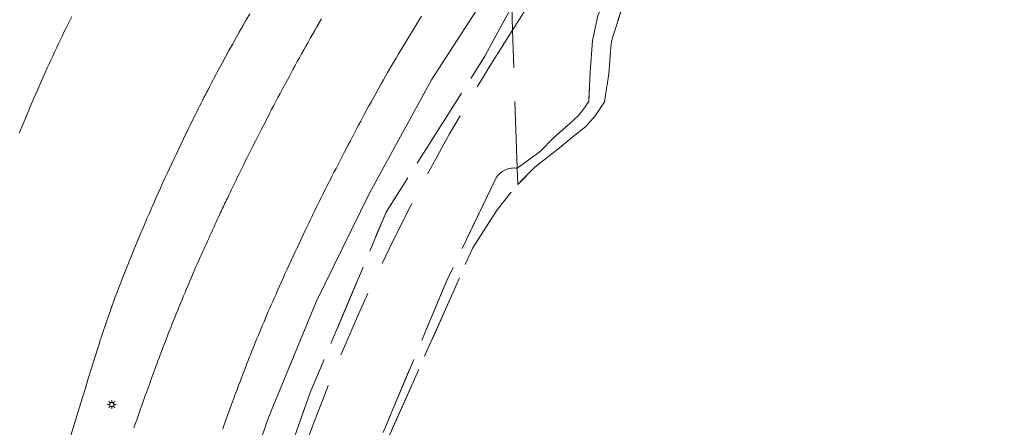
# Model space of a CAD drawing. Header units: metres. Extents: x 92650 to 117222, y 425801 to 461092.
# Tile 54 of 146: x 114991 to 115037, y 426795 to 426815. Entities that reach past the tile are written whole.
import ezdxf

# ---------------------------------------------------------------- set-up
doc = ezdxf.new("R2010")
doc.units = ezdxf.units.M
doc.linetypes.add('DASHED', pattern=[19.05, 12.7, -6.35])
doc.layers.get('0').update_dxf_attribs({"color": 253, "linetype": 'CONTINUOUS', "lineweight": 15})
for name, color, linetype, lineweight in [('B-WE-IE-MEUBILAIR-S', 253, 'CONTINUOUS', 15), ('B-WE-OG-TERREIN_BEGROEID-GV', 253, 'CONTINUOUS', 15), ('B-WE-OG-WEG-GV', 253, 'CONTINUOUS', 15), ('B-WE-VH-GESLOTENVERHARDING_ASFALT-GV', 253, 'CONTINUOUS', 15), ('V-WE-OG-TERREIN_BEGROEID-GV', 252, 'DASHED', 15), ('V-WE-OG-TERREIN_OEVER-GV', 252, 'DASHED', 15), ('V-WE-OG-TERREIN_ONBEGROEID_ZAND-GV', 252, 'DASHED', 15), ('V-WE-OG-WATER-GV', 252, 'DASHED', 15)]:
    doc.layers.add(name, color=color, linetype=linetype, lineweight=lineweight)

# ---------------------------------------------------------------- blocks, each defined once
blk = doc.blocks.new('SIE-MEUBILAIR_PAAL_LICHTMAST-SO')
for points in [[(-0.62, 0), (-1, 0)], [(-0.71, 0.71), (-0.44, 0.44)], [(0, 1), (0, 0.62)], [(0.44, 0.44), (0.71, 0.71)], [(1, 0), (0.62, 0)], [(-0.71, -0.71), (-0.44, -0.44)], [(0, -0.62), (0, -1)], [(0.44, -0.44), (0.71, -0.71)]]:
    blk.add_lwpolyline(points)
blk.add_circle((0, 0), 0.5)

msp = doc.modelspace()

# ---------------------------------------------------------------- linework, layer by layer
at = {"layer": 'B-WE-OG-TERREIN_BEGROEID-GV', "transparency": 33554687, "flags": 128}
msp.add_lwpolyline([(115047.281, 426844.289), (115046.866, 426845.173), (115041.385, 426842.218), (115034.821, 426838.069), (115025.242, 426830.747), (115021.279, 426826.466), (115016.529, 426821.241), (115013.114, 426816.449), (115010.112, 426811.824), (115007.163, 426806.436), (115004.622, 426801.275), (115002.358, 426795.776), (114999.651, 426787.935), (114998.215, 426781.784), (114996.841, 426774.013), (114993.787, 426756.079), (114991.397, 426742.313), (114991.299, 426741.733)], dxfattribs=at)
at = {"layer": 'B-WE-OG-WEG-GV', "transparency": 33554687, "flags": 128}
for points in [[(114990.509, 426809.276), (114990.859, 426810.112), (114991.037, 426810.529), (114991.216, 426810.945), (114991.397, 426811.361), (114991.579, 426811.776), (114991.763, 426812.19), (114991.848, 426812.38), (114991.934, 426812.569), (114992.02, 426812.758), (114992.107, 426812.947), (114992.194, 426813.135), (114992.282, 426813.323), (114992.371, 426813.511), (114992.46, 426813.699), (114992.55, 426813.886), (114992.641, 426814.073), (114992.732, 426814.26), (114992.824, 426814.446), (114992.916, 426814.632), (114993.009, 426814.818)], [(115001.476, 426814.959), (115001.308, 426814.668), (115001.14, 426814.376), (115000.974, 426814.084), (115000.809, 426813.791), (115000.645, 426813.497), (115000.482, 426813.203), (115000.32, 426812.908), (115000.159, 426812.612), (115000, 426812.316), (114999.929, 426812.182), (114999.857, 426812.049), (114999.786, 426811.915), (114999.716, 426811.781), (114999.645, 426811.647), (114999.575, 426811.513), (114999.505, 426811.379), (114999.435, 426811.244), (114999.366, 426811.11), (114999.296, 426810.975), (114999.227, 426810.84), (114999.159, 426810.705), (114999.09, 426810.57), (114999.022, 426810.435), (114998.954, 426810.299), (114998.886, 426810.164), (114998.771, 426809.933), (114998.657, 426809.702), (114998.543, 426809.471), (114998.317, 426809.007), (114998.205, 426808.775), (114997.983, 426808.309), (114997.873, 426808.076), (114997.763, 426807.842), (114997.655, 426807.608), (114997.546, 426807.374), (114997.439, 426807.14), (114997.332, 426806.905), (114997.226, 426806.67), (114997.12, 426806.435), (114997.015, 426806.199), (114996.911, 426805.964), (114996.807, 426805.728), (114996.704, 426805.491), (114996.601, 426805.255), (114996.499, 426805.018), (114996.398, 426804.781), (114996.297, 426804.543), (114996.197, 426804.305), (114995.999, 426803.829), (114995.901, 426803.591), (114995.707, 426803.113), (114995.611, 426802.874), (114995.515, 426802.634), (114995.426, 426802.409), (114995.338, 426802.183), (114995.252, 426801.957), (114995.166, 426801.73), (114995.081, 426801.504), (114994.998, 426801.276), (114994.915, 426801.049), (114994.834, 426800.821), (114994.753, 426800.592), (114994.674, 426800.363), (114994.596, 426800.134), (114994.519, 426799.905), (114994.443, 426799.675), (114994.368, 426799.445), (114994.294, 426799.214), (114994.221, 426798.983), (114993.939, 426798.081), (114993.799, 426797.629), (114993.659, 426797.178), (114993.519, 426796.726), (114993.379, 426796.275), (114992.962, 426794.919)], [(115009.64, 426814.84), (115009.515, 426814.639), (115009.143, 426814.036), (115009.02, 426813.834), (115008.654, 426813.228), (115008.533, 426813.025)], [(114995.966, 426795.281), (114996.032, 426795.474), (114996.099, 426795.668), (114996.167, 426795.861), (114996.234, 426796.053), (114996.302, 426796.246), (114996.37, 426796.439), (114996.439, 426796.632), (114996.508, 426796.824), (114996.577, 426797.017), (114996.715, 426797.401), (114996.785, 426797.593), (114996.925, 426797.977), (114996.996, 426798.169), (114997.051, 426798.318), (114997.107, 426798.466), (114997.162, 426798.614), (114997.218, 426798.763), (114997.274, 426798.911), (114997.331, 426799.059), (114997.387, 426799.207), (114997.444, 426799.355), (114997.501, 426799.503), (114997.559, 426799.651), (114997.616, 426799.798), (114997.674, 426799.946), (114997.732, 426800.093), (114997.791, 426800.241), (114997.849, 426800.388), (114997.908, 426800.535), (114997.977, 426800.705), (114998.046, 426800.874), (114998.115, 426801.044), (114998.185, 426801.213), (114998.255, 426801.382), (114998.325, 426801.551), (114998.396, 426801.72), (114998.467, 426801.888), (114998.539, 426802.057), (114998.61, 426802.225), (114998.683, 426802.393), (114998.755, 426802.561), (114998.901, 426802.897), (114998.975, 426803.065), (114999.049, 426803.232), (114999.107, 426803.363), (114999.166, 426803.494), (114999.225, 426803.625), (114999.283, 426803.756), (114999.342, 426803.887), (114999.401, 426804.018), (114999.461, 426804.148), (114999.52, 426804.279), (114999.58, 426804.41), (114999.639, 426804.54), (114999.699, 426804.671), (114999.759, 426804.801), (114999.819, 426804.931), (114999.879, 426805.062), (114999.94, 426805.192), (115000, 426805.322), (115000.037, 426805.401), (115000.073, 426805.48), (115000.11, 426805.559), (115000.147, 426805.637), (115000.184, 426805.716), (115000.221, 426805.795), (115000.258, 426805.874), (115000.295, 426805.952), (115000.332, 426806.031), (115000.37, 426806.11), (115000.407, 426806.188), (115000.444, 426806.267), (115000.482, 426806.345), (115000.556, 426806.503), (115000.594, 426806.581), (115000.669, 426806.737), (115000.744, 426806.892), (115000.819, 426807.048), (115000.895, 426807.203), (115000.97, 426807.358), (115001.046, 426807.513), (115001.123, 426807.668), (115001.199, 426807.823), (115001.276, 426807.978), (115001.353, 426808.133), (115001.43, 426808.287), (115001.507, 426808.442), (115001.585, 426808.596), (115001.741, 426808.904), (115001.819, 426809.058), (115001.917, 426809.25), (115002.016, 426809.443), (115002.214, 426809.827), (115002.414, 426810.211), (115002.514, 426810.402), (115002.614, 426810.594), (115002.714, 426810.785), (115002.815, 426810.976), (115002.916, 426811.167), (115003.017, 426811.358), (115003.323, 426811.931), (115003.425, 426812.121), (115003.526, 426812.308), (115003.627, 426812.494), (115003.729, 426812.68), (115003.831, 426812.865), (115003.934, 426813.051), (115004.037, 426813.236), (115004.141, 426813.421), (115004.245, 426813.605), (115004.35, 426813.79), (115004.455, 426813.974), (115004.561, 426814.158), (115004.667, 426814.341), (115004.774, 426814.524), (115004.881, 426814.707)], [(115008.533, 426813.025), (115008.43, 426812.852), (115008.226, 426812.506), (115008.024, 426812.158), (115007.924, 426811.984), (115007.824, 426811.809), (115007.725, 426811.634), (115007.626, 426811.459), (115007.528, 426811.284), (115007.43, 426811.108), (115007.333, 426810.932), (115007.236, 426810.756), (115007.139, 426810.58), (115007.043, 426810.403), (115006.948, 426810.226), (115006.848, 426810.04), (115006.749, 426809.854), (115006.649, 426809.668), (115006.55, 426809.482), (115006.452, 426809.295), (115006.353, 426809.109), (115006.255, 426808.922), (115006.157, 426808.736), (115005.961, 426808.362), (115005.864, 426808.175), (115005.767, 426807.987), (115005.67, 426807.8), (115005.573, 426807.612), (115005.477, 426807.425), (115005.381, 426807.237), (115005.305, 426807.089), (115005.155, 426806.793), (115005.08, 426806.644), (115005.006, 426806.496), (115004.932, 426806.347), (115004.858, 426806.199), (115004.784, 426806.05), (115004.71, 426805.901), (115004.637, 426805.752), (115004.564, 426805.603), (115004.491, 426805.453), (115004.419, 426805.304), (115004.347, 426805.154), (115004.275, 426805.005), (115004.203, 426804.855), (115004.107, 426804.653), (115003.915, 426804.249), (115003.82, 426804.047), (115003.725, 426803.845), (115003.63, 426803.642), (115003.536, 426803.439), (115003.442, 426803.236), (115003.349, 426803.033), (115003.256, 426802.83), (115003.163, 426802.627), (115003.071, 426802.423), (115002.979, 426802.219), (115002.887, 426802.015), (115002.796, 426801.811), (115002.705, 426801.607), (115002.634, 426801.448), (115002.564, 426801.289), (115002.494, 426801.129), (115002.425, 426800.97), (115002.355, 426800.81), (115002.287, 426800.65), (115002.218, 426800.49), (115002.15, 426800.33), (115002.082, 426800.17), (115002.015, 426800.009), (115001.948, 426799.849), (115001.882, 426799.688), (115001.815, 426799.527), (115001.75, 426799.366), (115001.684, 426799.204), (115001.619, 426799.043), (115001.563, 426798.903), (115001.507, 426798.762), (115001.451, 426798.622), (115001.396, 426798.481), (115001.34, 426798.34), (115001.285, 426798.199), (115001.231, 426798.058), (115001.176, 426797.917), (115001.068, 426797.635), (115001.014, 426797.493), (115000.961, 426797.352), (115000.907, 426797.21), (115000.854, 426797.069), (115000.802, 426796.927), (115000.749, 426796.785), (115000.701, 426796.655), (115000.654, 426796.525), (115000.606, 426796.396), (115000.324, 426795.616), (115000.278, 426795.486), (115000.231, 426795.355), (115000.185, 426795.225)]]:
    msp.add_lwpolyline(points, dxfattribs=at)
at = {"layer": 'B-WE-VH-GESLOTENVERHARDING_ASFALT-GV', "transparency": 33554687, "flags": 128}
for points in [[(114993.009, 426814.818), (114992.916, 426814.632), (114992.824, 426814.446), (114992.732, 426814.26), (114992.641, 426814.073), (114992.55, 426813.886), (114992.46, 426813.699), (114992.371, 426813.511), (114992.282, 426813.323), (114992.194, 426813.135), (114992.107, 426812.947), (114992.02, 426812.758), (114991.934, 426812.569), (114991.848, 426812.38), (114991.763, 426812.19), (114991.579, 426811.776), (114991.397, 426811.361), (114991.216, 426810.945), (114991.037, 426810.529), (114990.859, 426810.112), (114990.509, 426809.276)], [(114992.962, 426794.919), (114993.379, 426796.275), (114993.519, 426796.726), (114993.659, 426797.178), (114993.799, 426797.629), (114993.939, 426798.081), (114994.221, 426798.983), (114994.294, 426799.214), (114994.368, 426799.445), (114994.443, 426799.675), (114994.519, 426799.905), (114994.596, 426800.134), (114994.674, 426800.363), (114994.753, 426800.592), (114994.834, 426800.821), (114994.915, 426801.049), (114994.998, 426801.276), (114995.081, 426801.504), (114995.166, 426801.73), (114995.252, 426801.957), (114995.338, 426802.183), (114995.426, 426802.409), (114995.515, 426802.634), (114995.611, 426802.874), (114995.707, 426803.113), (114995.901, 426803.591), (114995.999, 426803.829), (114996.197, 426804.305), (114996.297, 426804.543), (114996.398, 426804.781), (114996.499, 426805.018), (114996.601, 426805.255), (114996.704, 426805.491), (114996.807, 426805.728), (114996.911, 426805.964), (114997.015, 426806.199), (114997.12, 426806.435), (114997.226, 426806.67), (114997.332, 426806.905), (114997.439, 426807.14), (114997.546, 426807.374), (114997.655, 426807.608), (114997.763, 426807.842), (114997.873, 426808.076), (114997.983, 426808.309), (114998.205, 426808.775), (114998.317, 426809.007), (114998.543, 426809.471), (114998.657, 426809.702), (114998.771, 426809.933), (114998.886, 426810.164), (114998.954, 426810.299), (114999.022, 426810.435), (114999.09, 426810.57), (114999.159, 426810.705), (114999.227, 426810.84), (114999.296, 426810.975), (114999.366, 426811.11), (114999.435, 426811.244), (114999.505, 426811.379), (114999.575, 426811.513), (114999.645, 426811.647), (114999.716, 426811.781), (114999.786, 426811.915), (114999.857, 426812.049), (114999.929, 426812.182), (115000, 426812.316), (115000.159, 426812.612), (115000.32, 426812.908), (115000.482, 426813.203), (115000.645, 426813.497), (115000.809, 426813.791), (115000.974, 426814.084), (115001.14, 426814.376), (115001.308, 426814.668), (115001.476, 426814.959)], [(115000.185, 426795.225), (115000.231, 426795.355), (115000.278, 426795.486), (115000.324, 426795.616), (115000.606, 426796.396), (115000.654, 426796.525), (115000.701, 426796.655), (115000.749, 426796.785), (115000.802, 426796.927), (115000.854, 426797.069), (115000.907, 426797.21), (115000.961, 426797.352), (115001.014, 426797.493), (115001.068, 426797.635), (115001.176, 426797.917), (115001.231, 426798.058), (115001.285, 426798.199), (115001.34, 426798.34), (115001.396, 426798.481), (115001.451, 426798.622), (115001.507, 426798.762), (115001.563, 426798.903), (115001.619, 426799.043), (115001.684, 426799.204), (115001.75, 426799.366), (115001.815, 426799.527), (115001.882, 426799.688), (115001.948, 426799.849), (115002.015, 426800.009), (115002.082, 426800.17), (115002.15, 426800.33), (115002.218, 426800.49), (115002.287, 426800.65), (115002.355, 426800.81), (115002.425, 426800.97), (115002.494, 426801.129), (115002.564, 426801.289), (115002.634, 426801.448), (115002.705, 426801.607), (115002.796, 426801.811), (115002.887, 426802.015), (115002.979, 426802.219), (115003.071, 426802.423), (115003.163, 426802.627), (115003.256, 426802.83), (115003.349, 426803.033), (115003.442, 426803.236), (115003.536, 426803.439), (115003.63, 426803.642), (115003.725, 426803.845), (115003.82, 426804.047), (115003.915, 426804.249), (115004.107, 426804.653), (115004.203, 426804.855), (115004.275, 426805.005), (115004.347, 426805.154), (115004.419, 426805.304), (115004.491, 426805.453), (115004.564, 426805.603), (115004.637, 426805.752), (115004.71, 426805.901), (115004.784, 426806.05), (115004.858, 426806.199), (115004.932, 426806.347), (115005.006, 426806.496), (115005.08, 426806.644), (115005.155, 426806.793), (115005.305, 426807.089), (115005.381, 426807.237), (115005.477, 426807.425), (115005.573, 426807.612), (115005.67, 426807.8), (115005.767, 426807.987), (115005.864, 426808.175), (115005.961, 426808.362), (115006.157, 426808.736), (115006.255, 426808.922), (115006.353, 426809.109), (115006.452, 426809.295), (115006.55, 426809.482), (115006.649, 426809.668), (115006.749, 426809.854), (115006.848, 426810.04), (115006.948, 426810.226), (115007.043, 426810.403), (115007.139, 426810.58), (115007.236, 426810.756), (115007.333, 426810.932), (115007.43, 426811.108), (115007.528, 426811.284), (115007.626, 426811.459), (115007.725, 426811.634), (115007.824, 426811.809), (115007.924, 426811.984), (115008.024, 426812.158), (115008.226, 426812.506), (115008.43, 426812.852), (115008.533, 426813.025), (115008.654, 426813.228), (115009.02, 426813.834), (115009.143, 426814.036), (115009.515, 426814.639), (115009.64, 426814.84)], [(115004.881, 426814.707), (115004.774, 426814.524), (115004.667, 426814.341), (115004.561, 426814.158), (115004.455, 426813.974), (115004.35, 426813.79), (115004.245, 426813.605), (115004.141, 426813.421), (115004.037, 426813.236), (115003.934, 426813.051), (115003.831, 426812.865), (115003.729, 426812.68), (115003.627, 426812.494), (115003.526, 426812.308), (115003.425, 426812.121), (115003.323, 426811.931), (115003.017, 426811.358), (115002.916, 426811.167), (115002.815, 426810.976), (115002.714, 426810.785), (115002.614, 426810.594), (115002.514, 426810.402), (115002.414, 426810.211), (115002.214, 426809.827), (115002.016, 426809.443), (115001.917, 426809.25), (115001.819, 426809.058), (115001.741, 426808.904), (115001.585, 426808.596), (115001.507, 426808.442), (115001.43, 426808.287), (115001.353, 426808.133), (115001.276, 426807.978), (115001.199, 426807.823), (115001.123, 426807.668), (115001.046, 426807.513), (115000.97, 426807.358), (115000.895, 426807.203), (115000.819, 426807.048), (115000.744, 426806.892), (115000.669, 426806.737), (115000.594, 426806.581), (115000.556, 426806.503), (115000.482, 426806.345), (115000.444, 426806.267), (115000.407, 426806.188), (115000.37, 426806.11), (115000.332, 426806.031), (115000.295, 426805.952), (115000.258, 426805.874), (115000.221, 426805.795), (115000.184, 426805.716), (115000.147, 426805.637), (115000.11, 426805.559), (115000.073, 426805.48), (115000.037, 426805.401), (115000, 426805.322), (114999.94, 426805.192), (114999.879, 426805.062), (114999.819, 426804.931), (114999.759, 426804.801), (114999.699, 426804.671), (114999.639, 426804.54), (114999.58, 426804.41), (114999.52, 426804.279), (114999.461, 426804.148), (114999.401, 426804.018), (114999.342, 426803.887), (114999.283, 426803.756), (114999.225, 426803.625), (114999.166, 426803.494), (114999.107, 426803.363), (114999.049, 426803.232), (114998.975, 426803.065), (114998.901, 426802.897), (114998.755, 426802.561), (114998.683, 426802.393), (114998.61, 426802.225), (114998.539, 426802.057), (114998.467, 426801.888), (114998.396, 426801.72), (114998.325, 426801.551), (114998.255, 426801.382), (114998.185, 426801.213), (114998.115, 426801.044), (114998.046, 426800.874), (114997.977, 426800.705), (114997.908, 426800.535), (114997.849, 426800.388), (114997.791, 426800.241), (114997.732, 426800.093), (114997.674, 426799.946), (114997.616, 426799.798), (114997.559, 426799.651), (114997.501, 426799.503), (114997.444, 426799.355), (114997.387, 426799.207), (114997.331, 426799.059), (114997.274, 426798.911), (114997.218, 426798.763), (114997.162, 426798.614), (114997.107, 426798.466), (114997.051, 426798.318), (114996.996, 426798.169), (114996.925, 426797.977), (114996.785, 426797.593), (114996.715, 426797.401), (114996.577, 426797.017), (114996.508, 426796.824), (114996.439, 426796.632), (114996.37, 426796.439), (114996.302, 426796.246), (114996.234, 426796.053), (114996.167, 426795.861), (114996.099, 426795.668), (114996.032, 426795.474), (114995.966, 426795.281)]]:
    msp.add_lwpolyline(points, dxfattribs=at)
at = {"layer": 'V-WE-OG-TERREIN_BEGROEID-GV', "ltscale": 0.25, "transparency": 33554687, "flags": 128}
msp.add_lwpolyline([(114998.076, 426738.408), (114997.922, 426759.25), (114999.133, 426777.156), (115000.109, 426785), (115004.352, 426796.969), (115007.953, 426805.531), (115012.648, 426812.938), (115012.984, 426813.563), (115013.931, 426815.3), (115017.652, 426821.029), (115020.85, 426824.271), (115026.289, 426827.438), (115044.414, 426837.688), (115054.156, 426842.344)], dxfattribs=at)
at = {"layer": 'V-WE-OG-TERREIN_OEVER-GV', "ltscale": 0.25, "transparency": 33554687, "flags": 128}
for points in [[(115013.931, 426815.3), (115013.968, 426814.173), (115017.671, 426820.086)], [(115018.53, 426816.105), (115018.02, 426814.852), (115017.765, 426813.679), (115017.659, 426812.19), (115017.59, 426810.799), (115017.392, 426810.484), (115017.107, 426810.126), (115016.681, 426809.743), (115015.93, 426809.072), (115015.278, 426808.413), (115014.526, 426807.873), (115014.182, 426807.622), (115014.216, 426806.847), (115015.031, 426807.67), (115016.195, 426808.58), (115017.442, 426809.603), (115017.904, 426810.115), (115018.339, 426810.772), (115018.545, 426812.097), (115018.665, 426813.651), (115019.283, 426815.602), (115019.945, 426816.635), (115020.422, 426817.501)], [(115013.931, 426815.3), (115012.984, 426813.563), (115012.648, 426812.938), (115007.953, 426805.531), (115004.352, 426796.969), (115000.109, 426785), (114999.133, 426777.156), (114997.922, 426759.25), (114998.076, 426738.408)], [(115013.2, 426807.199), (115010.84, 426802.285), (115005.452, 426789.435), (115003.027, 426779.363), (115001.492, 426768.179), (115001.492, 426738.782)], [(115002.003, 426738.782), (115002.094, 426768.906), (115002.906, 426775.375), (115007.656, 426793.906), (115012.079, 426803.845), (115013.237, 426805.645), (115014.072, 426806.701), (115014.216, 426806.847)]]:
    msp.add_lwpolyline(points, dxfattribs=at)
at = {"layer": 'V-WE-OG-TERREIN_OEVER-GV', "ltscale": 0.25, "transparency": 33554687}
for points in [[(115001.492, 426786.235, -0.077745), (115013.968, 426814.173)], [(115014.182, 426807.622, 0.27226), (115013.2, 426807.199)]]:
    msp.add_lwpolyline(points, format="xyb", dxfattribs=at)
at = {"layer": 'V-WE-OG-TERREIN_ONBEGROEID_ZAND-GV', "ltscale": 0.25, "transparency": 33554687, "flags": 128}
msp.add_lwpolyline([(115020.422, 426817.501), (115019.945, 426816.635), (115019.283, 426815.602), (115018.665, 426813.651), (115018.545, 426812.097), (115018.339, 426810.772), (115017.904, 426810.115), (115017.442, 426809.603), (115016.195, 426808.58), (115015.031, 426807.67), (115014.216, 426806.847), (115014.072, 426806.701), (115013.237, 426805.645), (115012.079, 426803.845), (115007.656, 426793.906), (115002.906, 426775.375), (115002.094, 426768.906), (115002.003, 426738.782), (115001.972, 426728.305), (115001.969, 426727.469), (115002.612, 426684.305), (115002.507, 426681.383)], dxfattribs=at)
at = {"layer": 'V-WE-OG-WATER-GV', "ltscale": 0.25, "transparency": 33554687, "flags": 128}
for points in [[(115017.671, 426820.086), (115013.968, 426814.173)], [(115014.182, 426807.622), (115014.526, 426807.873), (115015.278, 426808.413), (115015.93, 426809.072), (115016.681, 426809.743), (115017.107, 426810.126), (115017.392, 426810.484), (115017.59, 426810.799), (115017.659, 426812.19), (115017.765, 426813.679), (115018.02, 426814.852), (115018.53, 426816.105)], [(115014.182, 426807.622), (115013.968, 426814.173)], [(115001.492, 426738.782), (115001.492, 426768.179), (115003.027, 426779.363), (115005.452, 426789.435), (115010.84, 426802.285), (115013.2, 426807.199)]]:
    msp.add_lwpolyline(points, dxfattribs=at)
at = {"layer": 'V-WE-OG-WATER-GV', "ltscale": 0.25, "transparency": 33554687}
for points in [[(115013.968, 426814.173, 0.077745), (115001.492, 426786.235)], [(115013.2, 426807.199, -0.27226), (115014.182, 426807.622)]]:
    msp.add_lwpolyline(points, format="xyb", dxfattribs=at)

# ---------------------------------------------------------------- block references
at = {"layer": 'B-WE-IE-MEUBILAIR-S', "transparency": 33554687, "xscale": 0.2, "yscale": 0.2, "zscale": 0.2}
msp.add_blockref('SIE-MEUBILAIR_PAAL_LICHTMAST-SO', (114994.915, 426796.396), dxfattribs=at)

doc.saveas('drawing.dxf')
